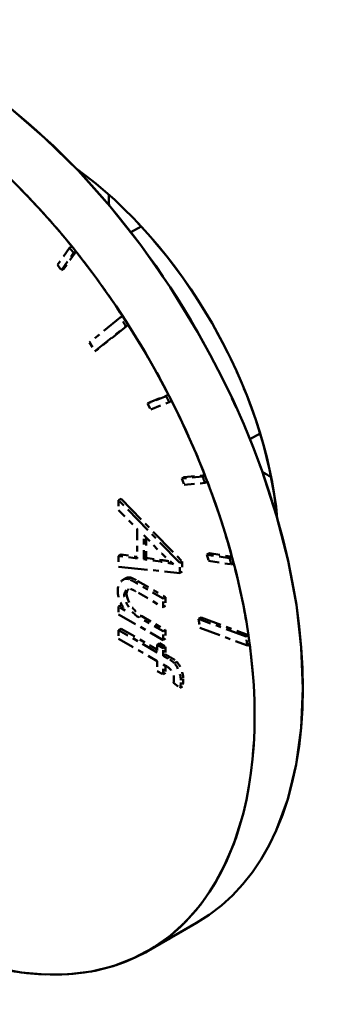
# Model space of a CAD drawing. Header units: millimetres. Extents: x 0 to 630, y 0 to 891.
# Tile 8 of 17: x 481.68 to 487.29, y 176.09 to 193.4. Entities that reach past the tile are written whole.
import ezdxf

# ---------------------------------------------------------------- set-up
doc = ezdxf.new("R2010")
doc.units = ezdxf.units.MM
doc.header["$LTSCALE"] = 3
doc.linetypes.add('LONG_DASH_DOTTED', pattern=[0.3001, 0.2362, -0.0295, 0.0049, -0.0295])
for name, color, linetype, lineweight in [('Sichtbare Kanten(DIN)', 7, 'Continuous', 50), ('Sichtbare tangentiale Kanten(DIN)', 3, 'Continuous', 25), ('Überlagerung [Formatvorlage Phantomlinien(DIN)]', 179, 'LONG_DASH_DOTTED', 50)]:
    doc.layers.add(name, color=color, linetype=linetype, lineweight=lineweight)

msp = doc.modelspace()

# ---------------------------------------------------------------- linework, layer by layer
at = {"layer": 'Sichtbare Kanten(DIN)'}
for p, q in [((483.634, 189.659), (483.814, 189.763)), ((485.73, 186.02), (485.909, 186.123)), ((484.789, 177.516), (483.94, 177.027))]:
    msp.add_line(p, q, dxfattribs=at)
for centre, major_axis, start_param, end_param in [((480.298, 185.315), (-4.491, 7.799), 3.141593, 6.283185), ((479.449, 184.826), (4.491, -7.799), 5.335188, 8.805846), ((482.207, 186.414), (2.844, -4.94), 0.898302, 2.243291), ((486.11, 188.662), (2.021, -3.51), 3.926828, 3.982189), ((486.11, 188.662), (2.021, -3.51), 5.442589, 5.49795)]:
    msp.add_ellipse(centre, major_axis=major_axis, ratio=0.578093, start_param=start_param, end_param=end_param, dxfattribs=at)
at = {"layer": 'Sichtbare tangentiale Kanten(DIN)', "ltscale": 0.023514}
for p, q in [((484.2, 183.891), (484.162, 183.869)), ((483.757, 183.523), (483.719, 183.501)), ((483.556, 183.3), (483.518, 183.278)), ((483.823, 182.907), (483.784, 182.885)), ((484.324, 182.189), (484.285, 182.167)), ((484.555, 181.806), (484.517, 181.784))]:
    msp.add_line(p, q, dxfattribs=at)
at = {"layer": 'Überlagerung [Formatvorlage Phantomlinien(DIN)]', "ltscale": 0.110968}
for p, q in [((483.634, 189.659), (483.814, 189.763)), ((485.73, 186.02), (485.909, 186.123))]:
    msp.add_line(p, q, dxfattribs=at)
at = {"layer": 'Überlagerung [Formatvorlage Phantomlinien(DIN)]', "ltscale": 0.26228}
for p, q in [((482.552, 189.387), (482.34, 189.084)), ((482.413, 188.993), (482.625, 189.296)), ((482.668, 189.32), (482.456, 189.017)), ((483.972, 186.673), (484.297, 186.802)), ((484.254, 186.777), (483.929, 186.649)), ((483.984, 186.542), (484.309, 186.671)), ((484.897, 185.362), (484.529, 185.328)), ((484.572, 185.352), (484.939, 185.386)), ((484.572, 185.218), (484.939, 185.252)), ((485.016, 184.015), (485.415, 183.953)), ((485.372, 183.929), (484.974, 183.991)), ((485.003, 183.882), (485.401, 183.82))]:
    msp.add_line(p, q, dxfattribs=at)
at = {"layer": 'Überlagerung [Formatvorlage Phantomlinien(DIN)]', "ltscale": 0.026138}
for p, q in [((482.594, 189.411), (482.552, 189.387)), ((482.668, 189.32), (482.625, 189.296)), ((482.456, 189.017), (482.413, 188.993)), ((483.491, 188.182), (483.448, 188.158)), ((483.588, 188.031), (483.546, 188.007)), ((483.043, 187.594), (483.001, 187.57)), ((484.297, 186.802), (484.254, 186.777)), ((483.972, 186.673), (483.929, 186.649)), ((484.351, 186.695), (484.309, 186.671)), ((484.572, 185.352), (484.529, 185.328)), ((484.939, 185.386), (484.897, 185.362)), ((484.982, 185.277), (484.939, 185.252)), ((483.462, 184.97), (483.419, 184.946)), ((485.016, 184.015), (484.974, 183.991)), ((483.462, 183.992), (483.419, 183.967)), ((483.903, 183.933), (483.861, 183.909)), ((484.539, 183.871), (484.497, 183.846)), ((485.415, 183.953), (485.372, 183.929)), ((485.444, 183.845), (485.401, 183.82)), ((484.539, 183.692), (484.497, 183.668)), ((483.54, 183.575), (483.498, 183.551)), ((483.636, 183.586), (483.593, 183.561)), ((484.243, 183.246), (484.2, 183.221)), ((483.462, 183.101), (483.419, 183.077)), ((484.243, 183.093), (484.2, 183.068)), ((484.869, 182.885), (484.827, 182.86)), ((483.462, 182.688), (483.419, 182.664)), ((484.243, 182.667), (484.2, 182.643)), ((484.243, 182.515), (484.2, 182.49)), ((485.705, 182.574), (485.663, 182.549)), ((484.14, 182.432), (484.098, 182.408)), ((484.243, 182.373), (484.2, 182.349)), ((485.727, 182.416), (485.685, 182.392)), ((484.243, 182.238), (484.2, 182.214)), ((484.442, 182.107), (484.4, 182.083)), ((484.243, 181.911), (484.2, 181.886)), ((484.544, 181.671), (484.502, 181.647))]:
    msp.add_line(p, q, dxfattribs=at)
at = {"layer": 'Überlagerung [Formatvorlage Phantomlinien(DIN)]', "ltscale": 0.052376}
for p, q in [((482.34, 189.084), (482.413, 188.993)), ((483.929, 186.649), (483.984, 186.542)), ((484.529, 185.328), (484.572, 185.218)), ((484.974, 183.991), (485.003, 183.882))]:
    msp.add_line(p, q, dxfattribs=at)
at = {"layer": 'Überlagerung [Formatvorlage Phantomlinien(DIN)]', "ltscale": 0.524659}
for p, q in [((483.448, 188.158), (482.903, 187.72)), ((483.001, 187.57), (483.546, 188.007)), ((483.588, 188.031), (483.043, 187.594)), ((485.663, 182.549), (484.827, 182.86)), ((484.869, 182.885), (485.705, 182.574)), ((484.849, 182.702), (485.685, 182.392)), ((484.789, 177.516), (483.94, 177.027))]:
    msp.add_line(p, q, dxfattribs=at)
at = {"layer": 'Überlagerung [Formatvorlage Phantomlinien(DIN)]', "ltscale": 0.078614}
for p, q in [((482.903, 187.72), (483.001, 187.57)), ((484.827, 182.86), (484.849, 182.702))]:
    msp.add_line(p, q, dxfattribs=at)
at = {"layer": 'Überlagerung [Formatvorlage Phantomlinien(DIN)]', "ltscale": 0.713826}
for p, q in [((484.497, 183.846), (483.419, 184.946)), ((483.462, 184.97), (484.539, 183.871))]:
    msp.add_line(p, q, dxfattribs=at)
at = {"layer": 'Überlagerung [Formatvorlage Phantomlinien(DIN)]', "ltscale": 0.093365}
for p, q in [((483.419, 184.946), (483.419, 184.771)), ((484.098, 182.12), (484.098, 181.945))]:
    msp.add_line(p, q, dxfattribs=at)
at = {"layer": 'Überlagerung [Formatvorlage Phantomlinien(DIN)]', "ltscale": 0.214416}
msp.add_line((483.419, 184.771), (483.745, 184.446), dxfattribs=at)
at = {"layer": 'Überlagerung [Formatvorlage Phantomlinien(DIN)]', "ltscale": 0.279278}
msp.add_line((483.745, 184.446), (483.745, 183.924), dxfattribs=at)
at = {"layer": 'Überlagerung [Formatvorlage Phantomlinien(DIN)]', "ltscale": 0.208875}
msp.add_line((483.861, 184.332), (484.177, 184.012), dxfattribs=at)
at = {"layer": 'Überlagerung [Formatvorlage Phantomlinien(DIN)]', "ltscale": 0.226451}
msp.add_line((483.861, 183.909), (483.861, 184.332), dxfattribs=at)
at = {"layer": 'Überlagerung [Formatvorlage Phantomlinien(DIN)]', "ltscale": 0.190432}
msp.add_line((483.903, 184.289), (483.903, 183.933), dxfattribs=at)
at = {"layer": 'Überlagerung [Formatvorlage Phantomlinien(DIN)]', "ltscale": 0.215836}
msp.add_line((483.745, 183.924), (483.419, 183.967), dxfattribs=at)
at = {"layer": 'Überlagerung [Formatvorlage Phantomlinien(DIN)]', "ltscale": 0.100476}
msp.add_line((483.419, 183.967), (483.419, 183.779), dxfattribs=at)
at = {"layer": 'Überlagerung [Formatvorlage Phantomlinien(DIN)]', "ltscale": 0.187741}
msp.add_line((483.462, 183.992), (483.745, 183.954), dxfattribs=at)
at = {"layer": 'Überlagerung [Formatvorlage Phantomlinien(DIN)]', "ltscale": 0.19764}
for p, q in [((484.16, 183.868), (483.861, 183.909)), ((483.903, 183.933), (484.202, 183.892))]:
    msp.add_line(p, q, dxfattribs=at)
at = {"layer": 'Überlagerung [Formatvorlage Phantomlinien(DIN)]', "ltscale": 0.095397}
for p, q in [((484.497, 183.668), (484.497, 183.846)), ((484.539, 183.871), (484.539, 183.692))]:
    msp.add_line(p, q, dxfattribs=at)
at = {"layer": 'Überlagerung [Formatvorlage Phantomlinien(DIN)]', "ltscale": 0.719815}
msp.add_line((483.419, 183.779), (484.497, 183.668), dxfattribs=at)
at = {"layer": 'Überlagerung [Formatvorlage Phantomlinien(DIN)]', "ltscale": 0.299089}
for p, q in [((484.2, 183.221), (483.717, 183.5)), ((483.759, 183.524), (484.243, 183.246))]:
    msp.add_line(p, q, dxfattribs=at)
at = {"layer": 'Überlagerung [Formatvorlage Phantomlinien(DIN)]', "ltscale": 0.267595}
msp.add_line((483.767, 183.318), (484.2, 183.068), dxfattribs=at)
at = {"layer": 'Überlagerung [Formatvorlage Phantomlinien(DIN)]', "ltscale": 0.081682}
for p, q in [((484.2, 183.068), (484.2, 183.221)), ((484.243, 183.246), (484.243, 183.093)), ((483.419, 182.664), (483.419, 182.511)), ((484.2, 182.49), (484.2, 182.643)), ((484.243, 182.667), (484.243, 182.515))]:
    msp.add_line(p, q, dxfattribs=at)
at = {"layer": 'Überlagerung [Formatvorlage Phantomlinien(DIN)]', "ltscale": 0.071015}
msp.add_line((483.534, 183.01), (483.419, 183.077), dxfattribs=at)
at = {"layer": 'Überlagerung [Formatvorlage Phantomlinien(DIN)]', "ltscale": 0.073046}
msp.add_line((483.419, 183.077), (483.419, 182.94), dxfattribs=at)
at = {"layer": 'Überlagerung [Formatvorlage Phantomlinien(DIN)]', "ltscale": 0.013354}
msp.add_line((483.462, 183.101), (483.483, 183.089), dxfattribs=at)
at = {"layer": 'Überlagerung [Formatvorlage Phantomlinien(DIN)]', "ltscale": 0.482971}
msp.add_line((483.419, 182.94), (484.2, 182.49), dxfattribs=at)
at = {"layer": 'Überlagerung [Formatvorlage Phantomlinien(DIN)]', "ltscale": 0.258452}
for p, q in [((484.2, 182.643), (483.782, 182.884)), ((483.825, 182.908), (484.243, 182.667))]:
    msp.add_line(p, q, dxfattribs=at)
at = {"layer": 'Überlagerung [Formatvorlage Phantomlinien(DIN)]', "ltscale": 0.419476}
for p, q in [((484.098, 182.273), (483.419, 182.664)), ((483.419, 182.511), (484.098, 182.12))]:
    msp.add_line(p, q, dxfattribs=at)
at = {"layer": 'Überlagerung [Formatvorlage Phantomlinien(DIN)]', "ltscale": 0.393238}
msp.add_line((483.462, 182.688), (484.098, 182.322), dxfattribs=at)
at = {"layer": 'Überlagerung [Formatvorlage Phantomlinien(DIN)]', "ltscale": 0.07203}
for p, q in [((484.098, 182.408), (484.098, 182.273)), ((484.2, 182.214), (484.2, 182.349)), ((484.243, 182.373), (484.243, 182.238))]:
    msp.add_line(p, q, dxfattribs=at)
at = {"layer": 'Überlagerung [Formatvorlage Phantomlinien(DIN)]', "ltscale": 0.063395}
for p, q in [((484.2, 182.349), (484.098, 182.408)), ((484.14, 182.432), (484.243, 182.373)), ((484.098, 181.945), (484.2, 181.886))]:
    msp.add_line(p, q, dxfattribs=at)
at = {"layer": 'Überlagerung [Formatvorlage Phantomlinien(DIN)]', "ltscale": 0.051204}
for p, q in [((484.283, 182.166), (484.2, 182.214)), ((484.243, 182.238), (484.326, 182.19))]:
    msp.add_line(p, q, dxfattribs=at)
at = {"layer": 'Überlagerung [Formatvorlage Phantomlinien(DIN)]', "ltscale": 0.093873}
msp.add_line((484.2, 181.886), (484.2, 182.062), dxfattribs=at)
at = {"layer": 'Überlagerung [Formatvorlage Phantomlinien(DIN)]', "ltscale": 0.044093}
msp.add_line((484.2, 182.062), (484.272, 182.021), dxfattribs=at)
at = {"layer": 'Überlagerung [Formatvorlage Phantomlinien(DIN)]', "ltscale": 0.067736}
msp.add_line((484.243, 182.037), (484.243, 181.911), dxfattribs=at)
at = {"layer": 'Überlagerung [Formatvorlage Phantomlinien(DIN)]', "ltscale": 0.07264}
msp.add_line((484.386, 181.737), (484.502, 181.647), dxfattribs=at)
at = {"layer": 'Überlagerung [Formatvorlage Phantomlinien(DIN)]', "ltscale": 0.145792, "flags": 128}
msp.add_lwpolyline([(484.383, 183.826), (484.374, 183.829), (484.365, 183.831), (484.355, 183.833), (484.346, 183.835), (484.336, 183.837), (484.327, 183.839), (484.317, 183.841), (484.308, 183.843), (484.298, 183.845), (484.289, 183.846), (484.28, 183.848), (484.271, 183.85), (484.261, 183.851), (484.252, 183.853), (484.243, 183.855), (484.234, 183.856), (484.224, 183.858), (484.215, 183.859), (484.206, 183.861), (484.197, 183.862), (484.187, 183.863), (484.178, 183.865), (484.169, 183.866), (484.16, 183.868)], dxfattribs=at)
at = {"layer": 'Überlagerung [Formatvorlage Phantomlinien(DIN)]', "ltscale": 0.132512, "flags": 128}
msp.add_lwpolyline([(484.177, 184.012), (484.186, 184.004), (484.194, 183.996), (484.203, 183.988), (484.211, 183.979), (484.22, 183.971), (484.228, 183.963), (484.237, 183.955), (484.245, 183.947), (484.254, 183.939), (484.262, 183.931), (484.271, 183.923), (484.279, 183.916), (484.288, 183.908), (484.297, 183.9), (484.305, 183.893), (484.314, 183.885), (484.323, 183.877), (484.331, 183.87), (484.34, 183.863), (484.349, 183.855), (484.357, 183.848), (484.366, 183.841), (484.375, 183.833), (484.383, 183.826)], dxfattribs=at)
at = {"layer": 'Überlagerung [Formatvorlage Phantomlinien(DIN)]', "ltscale": 0.083483, "flags": 128}
msp.add_lwpolyline([(484.202, 183.892), (484.208, 183.891), (484.214, 183.89), (484.22, 183.889), (484.225, 183.889), (484.231, 183.888), (484.237, 183.887), (484.242, 183.886), (484.248, 183.885), (484.253, 183.884), (484.259, 183.883), (484.264, 183.883), (484.269, 183.882), (484.275, 183.881), (484.28, 183.88), (484.285, 183.879), (484.29, 183.878), (484.295, 183.877), (484.3, 183.876), (484.305, 183.876), (484.31, 183.875), (484.315, 183.874), (484.32, 183.873), (484.325, 183.872), (484.33, 183.871)], dxfattribs=at)
at = {"layer": 'Überlagerung [Formatvorlage Phantomlinien(DIN)]', "ltscale": 0.210746, "flags": 128}
msp.add_lwpolyline([(483.593, 183.561), (483.58, 183.565), (483.566, 183.567), (483.554, 183.567), (483.541, 183.566), (483.53, 183.564), (483.518, 183.56), (483.507, 183.556), (483.497, 183.55), (483.486, 183.543), (483.476, 183.535), (483.466, 183.527), (483.457, 183.517), (483.449, 183.506), (483.441, 183.495), (483.433, 183.484), (483.427, 183.472), (483.421, 183.459), (483.416, 183.447), (483.412, 183.434), (483.408, 183.421), (483.405, 183.408), (483.404, 183.396), (483.402, 183.384), (483.402, 183.372)], dxfattribs=at)
at = {"layer": 'Überlagerung [Formatvorlage Phantomlinien(DIN)]', "ltscale": 0.069426, "flags": 128}
msp.add_lwpolyline([(483.54, 183.575), (483.544, 183.578), (483.548, 183.58), (483.552, 183.581), (483.556, 183.583), (483.56, 183.585), (483.564, 183.586), (483.569, 183.587), (483.573, 183.589), (483.577, 183.589), (483.581, 183.59), (483.585, 183.591), (483.589, 183.591), (483.593, 183.592), (483.597, 183.592), (483.601, 183.592), (483.605, 183.592), (483.609, 183.592), (483.613, 183.591), (483.617, 183.591), (483.621, 183.59), (483.625, 183.589), (483.628, 183.588), (483.632, 183.587), (483.636, 183.586)], dxfattribs=at)
at = {"layer": 'Überlagerung [Formatvorlage Phantomlinien(DIN)]', "ltscale": 0.076378, "flags": 128}
for points in [[(483.717, 183.5), (483.712, 183.503), (483.707, 183.506), (483.702, 183.509), (483.696, 183.511), (483.691, 183.514), (483.686, 183.517), (483.681, 183.52), (483.676, 183.523), (483.671, 183.526), (483.666, 183.528), (483.66, 183.531), (483.655, 183.534), (483.65, 183.536), (483.645, 183.539), (483.64, 183.541), (483.635, 183.544), (483.63, 183.546), (483.625, 183.549), (483.619, 183.551), (483.614, 183.553), (483.609, 183.556), (483.603, 183.558), (483.598, 183.56), (483.593, 183.561)], [(483.636, 183.586), (483.639, 183.585), (483.642, 183.583), (483.646, 183.582), (483.65, 183.581), (483.654, 183.579), (483.658, 183.577), (483.662, 183.575), (483.667, 183.573), (483.671, 183.571), (483.676, 183.569), (483.681, 183.567), (483.686, 183.564), (483.691, 183.561), (483.696, 183.559), (483.702, 183.556), (483.708, 183.553), (483.713, 183.55), (483.72, 183.547), (483.726, 183.543), (483.732, 183.54), (483.739, 183.536), (483.745, 183.532), (483.752, 183.528), (483.759, 183.524)]]:
    msp.add_lwpolyline(points, dxfattribs=at)
at = {"layer": 'Überlagerung [Formatvorlage Phantomlinien(DIN)]', "ltscale": 0.180949, "flags": 128}
msp.add_lwpolyline([(483.402, 183.372), (483.402, 183.358), (483.403, 183.344), (483.404, 183.329), (483.405, 183.314), (483.407, 183.299), (483.41, 183.284), (483.413, 183.268), (483.416, 183.253), (483.421, 183.237), (483.425, 183.221), (483.43, 183.206), (483.436, 183.19), (483.442, 183.174), (483.448, 183.159), (483.455, 183.143), (483.463, 183.128), (483.47, 183.112), (483.479, 183.097), (483.487, 183.082), (483.496, 183.068), (483.505, 183.053), (483.514, 183.039), (483.524, 183.024), (483.534, 183.01)], dxfattribs=at)
at = {"layer": 'Überlagerung [Formatvorlage Phantomlinien(DIN)]', "ltscale": 0.123514, "flags": 128}
msp.add_lwpolyline([(483.516, 183.276), (483.516, 183.286), (483.518, 183.295), (483.519, 183.304), (483.521, 183.312), (483.524, 183.32), (483.527, 183.328), (483.531, 183.335), (483.535, 183.342), (483.539, 183.348), (483.543, 183.354), (483.548, 183.36), (483.553, 183.365), (483.558, 183.37), (483.564, 183.375), (483.57, 183.379), (483.576, 183.382), (483.582, 183.385), (483.588, 183.388), (483.594, 183.389), (483.6, 183.391), (483.607, 183.391), (483.614, 183.391), (483.621, 183.39), (483.628, 183.389)], dxfattribs=at)
at = {"layer": 'Überlagerung [Formatvorlage Phantomlinien(DIN)]', "ltscale": 0.064031, "flags": 128}
msp.add_lwpolyline([(483.595, 183.39), (483.593, 183.387), (483.59, 183.384), (483.588, 183.381), (483.585, 183.378), (483.583, 183.375), (483.58, 183.372), (483.578, 183.368), (483.576, 183.365), (483.574, 183.361), (483.572, 183.358), (483.57, 183.354), (483.569, 183.35), (483.567, 183.347), (483.566, 183.343), (483.564, 183.339), (483.563, 183.335), (483.562, 183.331), (483.561, 183.326), (483.56, 183.322), (483.56, 183.318), (483.559, 183.314), (483.559, 183.309), (483.559, 183.305), (483.559, 183.301)], dxfattribs=at)
at = {"layer": 'Überlagerung [Formatvorlage Phantomlinien(DIN)]', "ltscale": 0.086529, "flags": 128}
msp.add_lwpolyline([(483.628, 183.389), (483.633, 183.387), (483.638, 183.385), (483.643, 183.383), (483.649, 183.381), (483.654, 183.378), (483.66, 183.375), (483.666, 183.373), (483.672, 183.37), (483.678, 183.367), (483.684, 183.364), (483.689, 183.361), (483.695, 183.358), (483.701, 183.355), (483.707, 183.351), (483.713, 183.348), (483.72, 183.345), (483.726, 183.341), (483.732, 183.338), (483.738, 183.335), (483.744, 183.331), (483.75, 183.328), (483.756, 183.324), (483.762, 183.321), (483.767, 183.318)], dxfattribs=at)
at = {"layer": 'Überlagerung [Formatvorlage Phantomlinien(DIN)]', "ltscale": 0.227186, "flags": 128}
msp.add_lwpolyline([(483.782, 182.884), (483.765, 182.895), (483.747, 182.906), (483.73, 182.919), (483.712, 182.933), (483.695, 182.949), (483.679, 182.965), (483.663, 182.982), (483.647, 183), (483.631, 183.019), (483.617, 183.038), (483.603, 183.058), (483.59, 183.078), (483.579, 183.097), (483.568, 183.117), (483.558, 183.136), (483.549, 183.155), (483.541, 183.174), (483.535, 183.192), (483.529, 183.209), (483.524, 183.224), (483.521, 183.239), (483.518, 183.253), (483.517, 183.265), (483.516, 183.276)], dxfattribs=at)
at = {"layer": 'Überlagerung [Formatvorlage Phantomlinien(DIN)]', "ltscale": 0.227185, "flags": 128}
msp.add_lwpolyline([(483.559, 183.301), (483.559, 183.289), (483.561, 183.275), (483.564, 183.259), (483.568, 183.243), (483.574, 183.226), (483.58, 183.207), (483.588, 183.189), (483.596, 183.169), (483.606, 183.15), (483.616, 183.13), (483.627, 183.111), (483.639, 183.091), (483.652, 183.072), (483.666, 183.054), (483.68, 183.035), (483.695, 183.018), (483.71, 183.001), (483.726, 182.985), (483.742, 182.97), (483.758, 182.955), (483.774, 182.942), (483.791, 182.93), (483.808, 182.918), (483.825, 182.908)], dxfattribs=at)
at = {"layer": 'Überlagerung [Formatvorlage Phantomlinien(DIN)]', "ltscale": 0.072865, "flags": 128}
for points in [[(484.4, 182.083), (484.395, 182.087), (484.391, 182.092), (484.386, 182.096), (484.381, 182.1), (484.376, 182.104), (484.371, 182.108), (484.366, 182.112), (484.361, 182.116), (484.356, 182.119), (484.352, 182.123), (484.347, 182.126), (484.342, 182.129), (484.337, 182.133), (484.332, 182.136), (484.327, 182.139), (484.322, 182.142), (484.317, 182.145), (484.312, 182.149), (484.308, 182.152), (484.303, 182.155), (484.298, 182.158), (484.293, 182.16), (484.288, 182.163), (484.283, 182.166)], [(484.326, 182.19), (484.332, 182.187), (484.338, 182.183), (484.345, 182.179), (484.351, 182.176), (484.356, 182.172), (484.362, 182.168), (484.368, 182.165), (484.373, 182.161), (484.379, 182.158), (484.384, 182.154), (484.389, 182.151), (484.394, 182.147), (484.399, 182.144), (484.403, 182.14), (484.408, 182.137), (484.412, 182.133), (484.416, 182.13), (484.421, 182.127), (484.425, 182.123), (484.428, 182.12), (484.432, 182.117), (484.436, 182.114), (484.439, 182.11), (484.442, 182.107)]]:
    msp.add_lwpolyline(points, dxfattribs=at)
at = {"layer": 'Überlagerung [Formatvorlage Phantomlinien(DIN)]', "ltscale": 0.113244, "flags": 128}
msp.add_lwpolyline([(484.272, 182.021), (484.279, 182.016), (484.287, 182.011), (484.295, 182.005), (484.302, 181.999), (484.31, 181.993), (484.317, 181.986), (484.324, 181.979), (484.331, 181.971), (484.338, 181.963), (484.344, 181.955), (484.35, 181.946), (484.356, 181.937), (484.362, 181.928), (484.367, 181.918), (484.372, 181.909), (484.376, 181.899), (484.38, 181.889), (484.384, 181.879), (484.387, 181.869), (484.389, 181.86), (484.391, 181.85), (484.392, 181.841), (484.393, 181.831), (484.393, 181.822)], dxfattribs=at)
at = {"layer": 'Überlagerung [Formatvorlage Phantomlinien(DIN)]', "ltscale": 0.150105, "flags": 128}
msp.add_lwpolyline([(484.515, 181.783), (484.515, 181.795), (484.514, 181.808), (484.512, 181.821), (484.51, 181.835), (484.508, 181.848), (484.505, 181.862), (484.501, 181.875), (484.498, 181.889), (484.493, 181.903), (484.489, 181.917), (484.484, 181.931), (484.479, 181.945), (484.473, 181.959), (484.467, 181.972), (484.461, 181.986), (484.455, 181.999), (484.449, 182.011), (484.442, 182.023), (484.436, 182.034), (484.429, 182.045), (484.422, 182.055), (484.415, 182.065), (484.408, 182.074), (484.4, 182.083)], dxfattribs=at)
at = {"layer": 'Überlagerung [Formatvorlage Phantomlinien(DIN)]', "ltscale": 0.150106, "flags": 128}
msp.add_lwpolyline([(484.442, 182.107), (484.449, 182.1), (484.455, 182.092), (484.462, 182.083), (484.469, 182.074), (484.475, 182.063), (484.482, 182.052), (484.488, 182.041), (484.495, 182.028), (484.501, 182.016), (484.507, 182.002), (484.513, 181.989), (484.519, 181.975), (484.524, 181.961), (484.53, 181.947), (484.534, 181.932), (484.539, 181.918), (484.543, 181.903), (484.546, 181.889), (484.55, 181.875), (484.552, 181.861), (484.554, 181.847), (484.556, 181.833), (484.557, 181.82), (484.557, 181.807)], dxfattribs=at)
at = {"layer": 'Überlagerung [Formatvorlage Phantomlinien(DIN)]', "ltscale": 0.04793, "flags": 128}
msp.add_lwpolyline([(484.393, 181.822), (484.393, 181.819), (484.393, 181.815), (484.393, 181.811), (484.393, 181.808), (484.393, 181.804), (484.393, 181.8), (484.393, 181.797), (484.392, 181.793), (484.392, 181.79), (484.392, 181.786), (484.392, 181.782), (484.391, 181.779), (484.391, 181.775), (484.391, 181.772), (484.39, 181.768), (484.39, 181.765), (484.389, 181.761), (484.389, 181.758), (484.389, 181.754), (484.388, 181.751), (484.388, 181.748), (484.387, 181.744), (484.386, 181.741), (484.386, 181.737)], dxfattribs=at)
at = {"layer": 'Überlagerung [Formatvorlage Phantomlinien(DIN)]', "ltscale": 0.077146, "flags": 128}
for points in [[(484.502, 181.647), (484.503, 181.652), (484.504, 181.658), (484.505, 181.663), (484.505, 181.669), (484.506, 181.674), (484.507, 181.68), (484.508, 181.685), (484.509, 181.691), (484.509, 181.696), (484.51, 181.702), (484.511, 181.707), (484.511, 181.713), (484.512, 181.719), (484.512, 181.724), (484.513, 181.73), (484.513, 181.736), (484.514, 181.742), (484.514, 181.747), (484.514, 181.753), (484.514, 181.759), (484.515, 181.765), (484.515, 181.771), (484.515, 181.777), (484.515, 181.783)], [(484.557, 181.807), (484.557, 181.802), (484.557, 181.797), (484.557, 181.791), (484.557, 181.786), (484.557, 181.78), (484.556, 181.775), (484.556, 181.769), (484.556, 181.764), (484.555, 181.758), (484.555, 181.752), (484.555, 181.747), (484.554, 181.741), (484.553, 181.735), (484.553, 181.73), (484.552, 181.724), (484.551, 181.718), (484.551, 181.712), (484.55, 181.707), (484.549, 181.701), (484.548, 181.695), (484.547, 181.689), (484.546, 181.683), (484.545, 181.677), (484.544, 181.671)]]:
    msp.add_lwpolyline(points, dxfattribs=at)
at = {"layer": 'Überlagerung [Formatvorlage Phantomlinien(DIN)]', "ltscale": 12.364254}
msp.add_ellipse((480.298, 185.315), major_axis=(-4.491, 7.799), ratio=0.578093, start_param=3.141593, end_param=6.283185, dxfattribs=at)
at = {"layer": 'Überlagerung [Formatvorlage Phantomlinien(DIN)]', "ltscale": 3.352429}
msp.add_ellipse((482.207, 186.414), major_axis=(2.844, -4.94), ratio=0.578093, start_param=0.898302, end_param=2.243291, dxfattribs=at)
at = {"layer": 'Überlagerung [Formatvorlage Phantomlinien(DIN)]', "ltscale": 0.634332}
for start_param, end_param in [(1.841196, 2.002396), (1.317597, 1.478797), (1.143064, 1.304264)]:
    msp.add_ellipse((479.449, 184.826), major_axis=(4.491, -7.799), ratio=0.578093, start_param=start_param, end_param=end_param, dxfattribs=at)
at = {"layer": 'Überlagerung [Formatvorlage Phantomlinien(DIN)]', "ltscale": 0.097948}
for start_param, end_param in [(3.926828, 3.982189), (5.442589, 5.49795)]:
    msp.add_ellipse((486.11, 188.662), major_axis=(2.021, -3.51), ratio=0.578093, start_param=start_param, end_param=end_param, dxfattribs=at)
at = {"layer": 'Überlagerung [Formatvorlage Phantomlinien(DIN)]', "ltscale": 13.629057}
msp.add_ellipse((479.449, 184.826), major_axis=(4.491, -7.799), ratio=0.578093, start_param=3.77209, end_param=7.23505, dxfattribs=at)
at = {"layer": 'Überlagerung [Formatvorlage Phantomlinien(DIN)]', "ltscale": 0.052376}
for start_param, end_param in [(4.969455, 4.982789), (4.62039, 4.633723), (4.445857, 4.45919), (4.271324, 4.284657)]:
    msp.add_ellipse((479.407, 184.802), major_axis=(-4.491, 7.799), ratio=0.578093, start_param=start_param, end_param=end_param, dxfattribs=at)
at = {"layer": 'Überlagerung [Formatvorlage Phantomlinien(DIN)]', "ltscale": 0.621213}
for start_param, end_param in [(1.669997, 1.827863), (1.49213, 1.649996), (0.971865, 1.129731)]:
    msp.add_ellipse((479.449, 184.826), major_axis=(4.491, -7.799), ratio=0.578093, start_param=start_param, end_param=end_param, dxfattribs=at)
at = {"layer": 'Überlagerung [Formatvorlage Phantomlinien(DIN)]', "ltscale": 0.078615}
for start_param, end_param in [(4.791589, 4.811589), (4.093457, 4.113458)]:
    msp.add_ellipse((479.407, 184.802), major_axis=(-4.491, 7.799), ratio=0.578093, start_param=start_param, end_param=end_param, dxfattribs=at)

doc.saveas('drawing.dxf')
